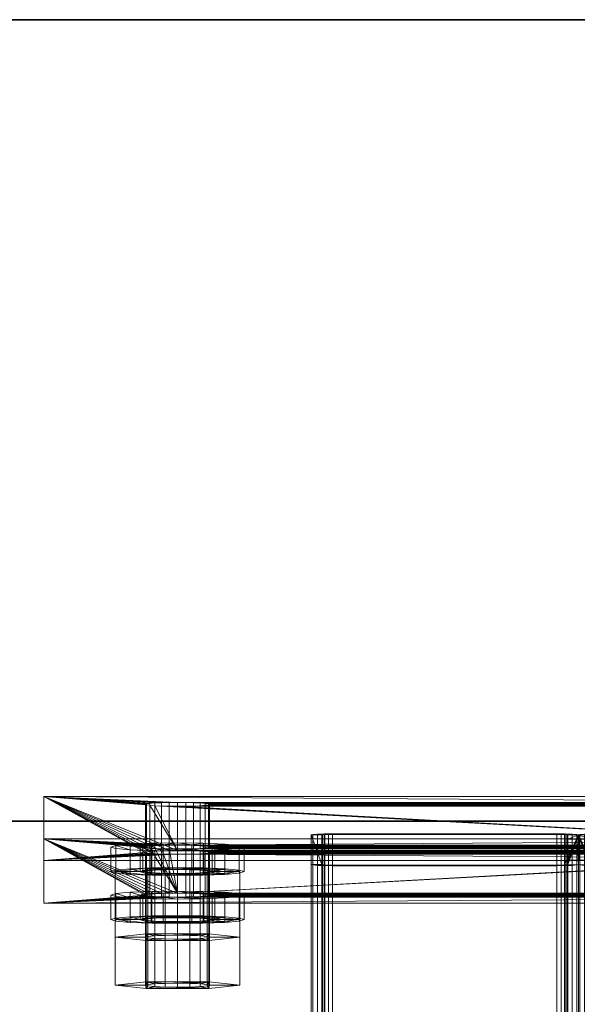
# Model space of a CAD drawing. Extents: x -0.3 to 41.3, y 0 to 17.8.
# Tile 181 of 256: x 7.591 to 7.695, y 11.433 to 11.617. Entities that reach past the tile are written whole.
import ezdxf

# ---------------------------------------------------------------- set-up
doc = ezdxf.new("R2010")
doc.units = 0
doc.header["$MEASUREMENT"] = 0
for name, color, linetype, lineweight in [('ANILHAS', 135, 'Continuous', 0), ('PLACAS_DE_BASE', 144, 'Continuous', 0), ('PORCAS', 157, 'Continuous', 0), ('VIGA_METALICA', 106, 'Continuous', 0)]:
    doc.layers.add(name, color=color, linetype=linetype, lineweight=lineweight)
doc.layers.add('V105', color=7, linetype='Continuous')
doc.layers.add('V206', color=7, linetype='Continuous')

msp = doc.modelspace()

# ---------------------------------------------------------------- linework, layer by layer
at = {"layer": 'V105', "color": 252, "true_color": 0x838383}
for points, invisible_edges in [([(12.38293, 11.61714, 196.55001), (6.6287, 11.61714, 196.55001), (6.6287, 11.46714, 196.55001)], 12), ([(12.38293, 11.61714, 196.00001), (6.6287, 11.61714, 196.00001), (6.6287, 11.46714, 196.00001)], 12), ([(12.38293, 11.61714, 196.55001), (6.6287, 11.46714, 196.55001), (12.38293, 11.46714, 196.55001)], 9), ([(12.38293, 11.61714, 196.00001), (6.6287, 11.46714, 196.00001), (12.38293, 11.46714, 196.00001)], 9)]:
    msp.add_3dface(points, dxfattribs=dict(at, invisible_edges=invisible_edges))
for points in [[(12.38293, 11.61714, 196.55001), (6.6287, 11.61714, 196.55001), (6.6287, 11.61714, 196.00001), (12.38293, 11.61714, 196.00001)], [(6.6287, 11.46714, 196.55001), (12.38293, 11.46714, 196.55001), (12.38293, 11.46714, 196.00001), (6.6287, 11.46714, 196.00001)]]:
    msp.add_3dface(points, dxfattribs=at)
at = {"layer": 'V206', "color": 252, "true_color": 0x838383}
for points, invisible_edges in [([(12.38293, 11.61714, 199.8), (6.6287, 11.61714, 199.8), (6.6287, 11.46714, 199.8)], 12), ([(12.38293, 11.61714, 199.1), (6.6287, 11.61714, 199.1), (6.6287, 11.46714, 199.1)], 12), ([(12.38293, 11.61714, 199.8), (6.6287, 11.46714, 199.8), (12.38293, 11.46714, 199.8)], 9), ([(12.38293, 11.61714, 199.1), (6.6287, 11.46714, 199.1), (12.38293, 11.46714, 199.1)], 9)]:
    msp.add_3dface(points, dxfattribs=dict(at, invisible_edges=invisible_edges))
for points in [[(12.38293, 11.61714, 199.8), (6.6287, 11.61714, 199.8), (6.6287, 11.61714, 199.1), (12.38293, 11.61714, 199.1)], [(6.6287, 11.46714, 199.8), (12.38293, 11.46714, 199.8), (12.38293, 11.46714, 199.1), (6.6287, 11.46714, 199.1)]]:
    msp.add_3dface(points, dxfattribs=at)

# ---------------------------------------------------------------- meshes
at = {"layer": 'ANILHAS'}
mesh = msp.add_polyface(dxfattribs=at)
corners = [(7.60795, 11.45772, 199.43282), (7.60795, 11.46232, 199.43254), (7.6089, 11.45744, 199.42804), (7.6089, 11.45801, 199.43759), (7.6089, 11.46203, 199.42777), (7.6089, 11.4626, 199.43731), (7.61161, 11.45719, 199.42399), (7.61161, 11.45825, 199.44164), (7.61161, 11.46179, 199.42372), (7.61161, 11.46285, 199.44136), (7.61345, 11.45772, 199.43282), (7.61345, 11.46232, 199.43254), (7.61398, 11.45756, 199.43014), (7.61398, 11.45789, 199.43549), (7.61398, 11.46216, 199.42986), (7.61398, 11.46248, 199.43522), (7.6155, 11.45743, 199.42787), (7.6155, 11.45802, 199.43776), (7.6155, 11.46202, 199.4276), (7.6155, 11.46261, 199.43748), (7.61567, 11.45703, 199.42129), (7.61567, 11.45842, 199.44435), (7.61567, 11.46162, 199.42101), (7.61567, 11.46301, 199.44407), (7.61777, 11.45734, 199.42636), (7.61777, 11.45811, 199.43927), (7.61777, 11.46193, 199.42608), (7.61777, 11.4627, 199.439), (7.62045, 11.45697, 199.42034), (7.62045, 11.4573, 199.42583), (7.62045, 11.45814, 199.4398), (7.62045, 11.45847, 199.44529), (7.62045, 11.46157, 199.42006), (7.62045, 11.4619, 199.42555), (7.62045, 11.46274, 199.43953), (7.62045, 11.46307, 199.44502), (7.62313, 11.45734, 199.42636), (7.62313, 11.45811, 199.43927), (7.62313, 11.46193, 199.42608), (7.62313, 11.4627, 199.439), (7.62523, 11.45703, 199.42129), (7.62523, 11.45842, 199.44435), (7.62523, 11.46162, 199.42101), (7.62523, 11.46301, 199.44407), (7.6254, 11.45743, 199.42787), (7.6254, 11.45802, 199.43776), (7.6254, 11.46202, 199.4276), (7.6254, 11.46261, 199.43748), (7.62692, 11.45756, 199.43014), (7.62692, 11.45789, 199.43549), (7.62692, 11.46216, 199.42986), (7.62692, 11.46248, 199.43522), (7.62745, 11.45772, 199.43282), (7.62745, 11.46232, 199.43254), (7.62929, 11.45719, 199.42399), (7.62929, 11.45825, 199.44164), (7.62929, 11.46179, 199.42372), (7.62929, 11.46285, 199.44136), (7.632, 11.45744, 199.42804), (7.632, 11.45801, 199.43759), (7.632, 11.46203, 199.42777), (7.632, 11.4626, 199.43731), (7.63295, 11.45772, 199.43282), (7.63295, 11.46232, 199.43254)]
mesh.append_faces([[corners[k] for k in face] for face in [(63, 61, 59, 62), (61, 57, 55, 59), (57, 43, 41, 55), (43, 35, 31, 41), (35, 23, 21, 31), (23, 9, 7, 21), (9, 5, 3, 7), (5, 1, 0, 3), (1, 4, 2, 0), (4, 8, 6, 2), (8, 22, 20, 6), (22, 32, 28, 20), (32, 42, 40, 28), (42, 56, 54, 40), (56, 60, 58, 54), (60, 63, 62, 58), (53, 50, 48, 52), (50, 46, 44, 48), (46, 38, 36, 44), (38, 33, 29, 36), (33, 26, 24, 29), (26, 18, 16, 24), (18, 14, 12, 16), (14, 11, 10, 12), (11, 15, 13, 10), (15, 19, 17, 13), (19, 27, 25, 17), (27, 34, 30, 25), (34, 39, 37, 30), (39, 47, 45, 37), (47, 51, 49, 45), (51, 53, 52, 49)]])
mesh.append_faces([[corners[k] for k in face] for face in [(5, 4, 1), (60, 61, 63), (2, 3, 0), (59, 58, 62)]], dxfattribs={"vtx0": -1})
mesh.append_faces([[corners[k] for k in face] for face in [(23, 11, 9), (11, 23, 15), (15, 23, 19), (19, 23, 27), (27, 35, 34), (34, 35, 39), (39, 43, 47), (47, 57, 51), (51, 57, 53), (4, 5, 8), (8, 9, 22), (22, 26, 32), (32, 33, 42), (42, 46, 56), (56, 61, 60), (3, 6, 7), (10, 20, 12), (12, 20, 16), (16, 20, 24), (24, 28, 29), (29, 40, 36), (36, 40, 44), (44, 54, 48), (48, 54, 52), (55, 54, 59), (21, 25, 31), (31, 37, 41), (41, 45, 55)]], dxfattribs={"vtx0": -1, "vtx1": -1})
mesh.append_faces([[corners[k] for k in face] for face in [(22, 9, 11), (56, 53, 57), (7, 20, 10), (52, 54, 55)]], dxfattribs={"vtx0": -1, "vtx1": -1, "vtx2": -1})
mesh.append_faces([[corners[k] for k in face] for face in [(27, 23, 35), (39, 35, 43), (47, 43, 57), (8, 5, 9), (22, 11, 14), (22, 14, 18), (22, 18, 26), (32, 26, 33), (42, 33, 38), (42, 38, 46), (56, 46, 50), (56, 50, 53), (56, 57, 61), (3, 2, 6), (7, 6, 20), (24, 20, 28), (29, 28, 40), (44, 40, 54), (59, 54, 58), (10, 21, 7), (21, 10, 13), (21, 13, 17), (21, 17, 25), (31, 25, 30), (31, 30, 37), (41, 37, 45), (55, 45, 49), (55, 49, 52)]], dxfattribs={"vtx0": -1, "vtx2": -1})
mesh = msp.add_polyface(dxfattribs=at)
corners = [(7.60795, 11.44873, 199.28309), (7.60795, 11.45332, 199.28281), (7.6089, 11.44844, 199.27831), (7.6089, 11.44901, 199.28786), (7.6089, 11.45303, 199.27804), (7.6089, 11.45361, 199.28758), (7.61161, 11.4482, 199.27426), (7.61161, 11.44926, 199.29191), (7.61161, 11.45279, 199.27399), (7.61161, 11.45385, 199.29163), (7.61345, 11.44873, 199.28309), (7.61345, 11.45332, 199.28281), (7.61398, 11.44857, 199.28041), (7.61398, 11.44889, 199.28576), (7.61398, 11.45316, 199.28013), (7.61398, 11.45348, 199.28549), (7.6155, 11.44843, 199.27814), (7.6155, 11.44902, 199.28803), (7.6155, 11.45302, 199.27787), (7.6155, 11.45362, 199.28775), (7.61567, 11.44804, 199.27156), (7.61567, 11.44942, 199.29462), (7.61567, 11.45263, 199.27128), (7.61567, 11.45401, 199.29434), (7.61777, 11.44834, 199.27663), (7.61777, 11.44912, 199.28954), (7.61777, 11.45293, 199.27635), (7.61777, 11.45371, 199.28927), (7.62045, 11.44798, 199.27061), (7.62045, 11.44831, 199.2761), (7.62045, 11.44915, 199.29007), (7.62045, 11.44948, 199.29556), (7.62045, 11.45257, 199.27033), (7.62045, 11.4529, 199.27582), (7.62045, 11.45374, 199.2898), (7.62045, 11.45407, 199.29529), (7.62313, 11.44834, 199.27663), (7.62313, 11.44912, 199.28954), (7.62313, 11.45293, 199.27635), (7.62313, 11.45371, 199.28927), (7.62523, 11.44804, 199.27156), (7.62523, 11.44942, 199.29462), (7.62523, 11.45263, 199.27128), (7.62523, 11.45401, 199.29434), (7.6254, 11.44843, 199.27814), (7.6254, 11.44902, 199.28803), (7.6254, 11.45302, 199.27787), (7.6254, 11.45362, 199.28775), (7.62692, 11.44857, 199.28041), (7.62692, 11.44889, 199.28576), (7.62692, 11.45316, 199.28013), (7.62692, 11.45348, 199.28549), (7.62745, 11.44873, 199.28309), (7.62745, 11.45332, 199.28281), (7.62929, 11.4482, 199.27426), (7.62929, 11.44926, 199.29191), (7.62929, 11.45279, 199.27399), (7.62929, 11.45385, 199.29163), (7.632, 11.44844, 199.27831), (7.632, 11.44901, 199.28786), (7.632, 11.45303, 199.27804), (7.632, 11.45361, 199.28758), (7.63295, 11.44873, 199.28309), (7.63295, 11.45332, 199.28281)]
mesh.append_faces([[corners[k] for k in face] for face in [(63, 61, 59, 62), (61, 57, 55, 59), (57, 43, 41, 55), (43, 35, 31, 41), (35, 23, 21, 31), (23, 9, 7, 21), (9, 5, 3, 7), (5, 1, 0, 3), (1, 4, 2, 0), (4, 8, 6, 2), (8, 22, 20, 6), (22, 32, 28, 20), (32, 42, 40, 28), (42, 56, 54, 40), (56, 60, 58, 54), (60, 63, 62, 58), (53, 50, 48, 52), (50, 46, 44, 48), (46, 38, 36, 44), (38, 33, 29, 36), (33, 26, 24, 29), (26, 18, 16, 24), (18, 14, 12, 16), (14, 11, 10, 12), (11, 15, 13, 10), (15, 19, 17, 13), (19, 27, 25, 17), (27, 34, 30, 25), (34, 39, 37, 30), (39, 47, 45, 37), (47, 51, 49, 45), (51, 53, 52, 49)]])
mesh.append_faces([[corners[k] for k in face] for face in [(5, 4, 1), (60, 61, 63), (2, 3, 0), (59, 58, 62)]], dxfattribs={"vtx0": -1})
mesh.append_faces([[corners[k] for k in face] for face in [(23, 11, 9), (11, 23, 15), (15, 23, 19), (19, 23, 27), (27, 35, 34), (34, 35, 39), (39, 43, 47), (47, 57, 51), (51, 57, 53), (4, 5, 8), (8, 9, 22), (22, 26, 32), (32, 33, 42), (42, 46, 56), (56, 61, 60), (3, 6, 7), (10, 20, 12), (12, 20, 16), (16, 20, 24), (24, 28, 29), (29, 40, 36), (36, 40, 44), (44, 54, 48), (48, 54, 52), (55, 54, 59), (21, 25, 31), (31, 37, 41), (41, 45, 55)]], dxfattribs={"vtx0": -1, "vtx1": -1})
mesh.append_faces([[corners[k] for k in face] for face in [(22, 9, 11), (56, 53, 57), (7, 20, 10), (52, 54, 55)]], dxfattribs={"vtx0": -1, "vtx1": -1, "vtx2": -1})
mesh.append_faces([[corners[k] for k in face] for face in [(27, 23, 35), (39, 35, 43), (47, 43, 57), (8, 5, 9), (22, 11, 14), (22, 14, 18), (22, 18, 26), (32, 26, 33), (42, 33, 38), (42, 38, 46), (56, 46, 50), (56, 50, 53), (56, 57, 61), (3, 2, 6), (7, 6, 20), (24, 20, 28), (29, 28, 40), (44, 40, 54), (59, 54, 58), (10, 21, 7), (21, 10, 13), (21, 13, 17), (21, 17, 25), (31, 25, 30), (31, 30, 37), (41, 37, 45), (55, 45, 49), (55, 49, 52)]], dxfattribs={"vtx0": -1, "vtx2": -1})
at = {"layer": 'PLACAS_DE_BASE'}
mesh = msp.add_polyface(dxfattribs=at)
corners = [(7.6189, 11.46096, 199.27655), (7.59545, 11.45981, 199.25738), (7.61745, 11.46099, 199.27715), (7.61621, 11.46105, 199.2781), (7.61525, 11.46113, 199.27934), (7.61465, 11.46121, 199.28079), (7.61445, 11.46131, 199.28234), (7.59545, 11.4718, 199.45702), (7.61465, 11.4614, 199.28389), (7.61525, 11.46149, 199.28533), (7.61621, 11.46156, 199.28657), (7.61745, 11.46162, 199.28752), (7.6189, 11.46165, 199.28812), (7.62045, 11.46167, 199.28832), (7.61525, 11.47012, 199.42907), (7.61465, 11.47021, 199.43051), (7.61445, 11.4703, 199.43207), (7.61465, 11.4704, 199.43362), (7.61525, 11.47048, 199.43506), (7.61621, 11.47056, 199.4363), (7.61745, 11.47061, 199.43725), (7.6189, 11.47065, 199.43785), (7.59545, 11.45182, 199.25786), (7.61445, 11.45332, 199.28281), (7.59545, 11.46382, 199.4575), (7.61465, 11.45323, 199.28126), (7.61525, 11.45314, 199.27982), (7.61621, 11.45307, 199.27858), (7.61745, 11.45301, 199.27763), (7.6189, 11.45297, 199.27703), (7.61465, 11.45341, 199.28437), (7.61525, 11.4535, 199.28581), (7.61621, 11.45357, 199.28705), (7.61745, 11.45363, 199.288), (7.6189, 11.45367, 199.2886), (7.62045, 11.45368, 199.2888), (7.61525, 11.46214, 199.42955), (7.61465, 11.46222, 199.43099), (7.61445, 11.46232, 199.43254), (7.61465, 11.46241, 199.4341), (7.61525, 11.4625, 199.43554), (7.61621, 11.46257, 199.43678), (7.61745, 11.46263, 199.43773), (7.6189, 11.46266, 199.43833)]
mesh.append_faces([[corners[k] for k in face] for face in [(7, 1, 22, 24)]])
mesh.append_faces([[corners[k] for k in face] for face in [(0, 1, 2), (2, 1, 3), (3, 1, 4), (4, 1, 5), (5, 1, 6), (6, 7, 8), (8, 7, 9), (9, 7, 10), (10, 7, 11), (11, 7, 12), (14, 7, 15), (15, 7, 16), (16, 7, 17), (17, 7, 18), (18, 7, 19), (19, 7, 20), (20, 7, 21), (22, 23, 24), (23, 22, 25), (25, 22, 26), (26, 22, 27), (27, 22, 28), (28, 22, 29)]], dxfattribs={"vtx0": -1, "vtx1": -1})
mesh.append_faces([[corners[k] for k in face] for face in [(13, 7, 14), (24, 35, 36)]], dxfattribs={"vtx0": -1, "vtx1": -1, "vtx2": -1})
mesh.append_faces([[corners[k] for k in face] for face in [(6, 1, 7), (24, 23, 30), (24, 30, 31), (24, 31, 32), (24, 32, 33), (24, 33, 34), (24, 36, 37), (24, 37, 38), (24, 38, 39), (24, 39, 40), (24, 40, 41), (24, 41, 42), (24, 42, 43)]], dxfattribs={"vtx0": -1, "vtx2": -1})
mesh = msp.add_polyface(dxfattribs=at)
corners = [(7.62045, 11.46095, 199.27635), (7.59545, 11.45981, 199.25738), (7.6189, 11.46096, 199.27655), (7.6189, 11.46165, 199.28812), (7.59545, 11.4718, 199.45702), (7.62045, 11.46167, 199.28832), (7.61525, 11.47012, 199.42907), (7.61621, 11.47005, 199.42783), (7.6189, 11.47065, 199.43785), (7.62045, 11.47066, 199.43805), (7.6189, 11.45297, 199.27703), (7.59545, 11.45182, 199.25786), (7.62045, 11.45296, 199.27683), (7.59545, 11.46382, 199.4575), (7.6189, 11.45367, 199.2886), (7.62045, 11.45368, 199.2888), (7.61525, 11.46214, 199.42955), (7.61621, 11.46206, 199.42831), (7.61745, 11.462, 199.42736), (7.6189, 11.46197, 199.42676), (7.62045, 11.46196, 199.42656), (7.6189, 11.46266, 199.43833), (7.62045, 11.46268, 199.43853), (7.622, 11.46096, 199.27655), (7.622, 11.45297, 199.27703), (7.61745, 11.46099, 199.27715), (7.61745, 11.45301, 199.27763), (7.61621, 11.46105, 199.2781), (7.61621, 11.45307, 199.27858), (7.61525, 11.46113, 199.27934), (7.61525, 11.45314, 199.27982), (7.61465, 11.46121, 199.28079), (7.61465, 11.45323, 199.28126), (7.61445, 11.46131, 199.28234), (7.61445, 11.45332, 199.28281), (7.61465, 11.4614, 199.28389), (7.61465, 11.45341, 199.28437), (7.61525, 11.46149, 199.28533), (7.61525, 11.4535, 199.28581), (7.61621, 11.46156, 199.28657), (7.61621, 11.45357, 199.28705), (7.61745, 11.46162, 199.28752), (7.61745, 11.45363, 199.288), (7.622, 11.46165, 199.28812), (7.622, 11.45367, 199.2886), (7.622, 11.46995, 199.42628), (7.62045, 11.46994, 199.42608), (7.622, 11.46197, 199.42676), (7.6189, 11.46995, 199.42628), (7.61745, 11.46999, 199.42688), (7.61465, 11.47021, 199.43051), (7.61465, 11.46222, 199.43099), (7.61445, 11.4703, 199.43207), (7.61445, 11.46232, 199.43254), (7.61465, 11.4704, 199.43362), (7.61465, 11.46241, 199.4341), (7.61525, 11.47048, 199.43506), (7.61525, 11.4625, 199.43554), (7.61621, 11.47056, 199.4363), (7.61621, 11.46257, 199.43678), (7.61745, 11.47061, 199.43725), (7.61745, 11.46263, 199.43773), (7.622, 11.47065, 199.43785), (7.622, 11.46266, 199.43833)]
mesh.append_faces([[corners[k] for k in face] for face in [(23, 0, 12, 24), (0, 2, 10, 12), (2, 25, 26, 10), (25, 27, 28, 26), (27, 29, 30, 28), (29, 31, 32, 30), (31, 33, 34, 32), (33, 35, 36, 34), (35, 37, 38, 36), (37, 39, 40, 38), (39, 41, 42, 40), (41, 3, 14, 42), (3, 5, 15, 14), (5, 43, 44, 15), (45, 46, 20, 47), (46, 48, 19, 20), (48, 49, 18, 19), (49, 7, 17, 18), (7, 6, 16, 17), (6, 50, 51, 16), (50, 52, 53, 51), (52, 54, 55, 53), (54, 56, 57, 55), (56, 58, 59, 57), (58, 60, 61, 59), (60, 8, 21, 61), (8, 9, 22, 21), (9, 62, 63, 22)]])
mesh.append_faces([[corners[k] for k in face] for face in [(0, 1, 2), (3, 4, 5), (8, 4, 9), (10, 11, 12), (16, 15, 17), (17, 15, 18), (18, 15, 19), (19, 15, 20)]], dxfattribs={"vtx0": -1, "vtx1": -1})
mesh.append_faces([[corners[k] for k in face] for face in [(5, 6, 7), (13, 14, 15), (13, 21, 22)]], dxfattribs={"vtx0": -1, "vtx2": -1})
mesh = msp.add_polyface(dxfattribs=at)
corners = [(7.59545, 11.45981, 199.25738), (7.62045, 11.46095, 199.27635), (7.79545, 11.45981, 199.25738), (7.62045, 11.46167, 199.28832), (7.61621, 11.47005, 199.42783), (7.77045, 11.46167, 199.28832), (7.61745, 11.46999, 199.42688), (7.6189, 11.46995, 199.42628), (7.62045, 11.46994, 199.42608), (7.62045, 11.47066, 199.43805), (7.59545, 11.4718, 199.45702), (7.77045, 11.47066, 199.43805), (7.622, 11.46995, 199.42628), (7.77045, 11.46994, 199.42608), (7.76745, 11.47061, 199.43725), (7.62345, 11.47061, 199.43725), (7.622, 11.47065, 199.43785), (7.7689, 11.47065, 199.43785), (7.622, 11.46096, 199.27655), (7.77045, 11.46095, 199.27635), (7.76745, 11.46162, 199.28752), (7.62345, 11.46162, 199.28752), (7.622, 11.46165, 199.28812), (7.7689, 11.46165, 199.28812), (7.62045, 11.45296, 199.27683), (7.59545, 11.45182, 199.25786), (7.77045, 11.45296, 199.27683), (7.62045, 11.46196, 199.42656), (7.62045, 11.45368, 199.2888), (7.77045, 11.46196, 199.42656), (7.59545, 11.46382, 199.4575), (7.62045, 11.46268, 199.43853), (7.79545, 11.46382, 199.4575), (7.7689, 11.46197, 199.42676), (7.622, 11.46197, 199.42676), (7.76745, 11.462, 199.42736), (7.62345, 11.462, 199.42736), (7.7689, 11.45297, 199.27703), (7.622, 11.45297, 199.27703), (7.76745, 11.45301, 199.27763), (7.62345, 11.45301, 199.27763), (7.62645, 11.46131, 199.28234), (7.62625, 11.46121, 199.28079), (7.62625, 11.45323, 199.28126), (7.62645, 11.45332, 199.28281), (7.62565, 11.46113, 199.27934), (7.62565, 11.45314, 199.27982), (7.62469, 11.46105, 199.2781), (7.62469, 11.45307, 199.27858), (7.62345, 11.46099, 199.27715), (7.62345, 11.45363, 199.288), (7.622, 11.45367, 199.2886), (7.62469, 11.46156, 199.28657), (7.62469, 11.45357, 199.28705), (7.62565, 11.46149, 199.28533), (7.62565, 11.4535, 199.28581), (7.62625, 11.4614, 199.28389), (7.62625, 11.45341, 199.28437), (7.62645, 11.4703, 199.43207), (7.62625, 11.47021, 199.43051), (7.62625, 11.46222, 199.43099), (7.62645, 11.46232, 199.43254), (7.62565, 11.47012, 199.42907), (7.62565, 11.46214, 199.42955), (7.62469, 11.47005, 199.42783), (7.62469, 11.46206, 199.42831), (7.62345, 11.46999, 199.42688), (7.62345, 11.46263, 199.43773), (7.622, 11.46266, 199.43833), (7.62469, 11.47056, 199.4363), (7.62469, 11.46257, 199.43678), (7.62565, 11.47048, 199.43506), (7.62565, 11.4625, 199.43554), (7.62625, 11.4704, 199.43362), (7.62625, 11.46241, 199.4341)]
mesh.append_faces([[corners[k] for k in face] for face in [(41, 42, 43, 44), (42, 45, 46, 43), (45, 47, 48, 46), (47, 49, 40, 48), (49, 18, 38, 40), (22, 21, 50, 51), (21, 52, 53, 50), (52, 54, 55, 53), (54, 56, 57, 55), (56, 41, 44, 57), (58, 59, 60, 61), (59, 62, 63, 60), (62, 64, 65, 63), (64, 66, 36, 65), (66, 12, 34, 36), (16, 15, 67, 68), (15, 69, 70, 67), (69, 71, 72, 70), (71, 73, 74, 72), (73, 58, 61, 74)]])
mesh.append_faces([[corners[k] for k in face] for face in [(0, 1, 2), (12, 13, 8), (18, 19, 1), (30, 31, 32), (27, 33, 34), (34, 35, 36), (24, 37, 38), (38, 39, 40)]], dxfattribs={"vtx0": -1, "vtx1": -1})
mesh.append_faces([[corners[k] for k in face] for face in [(3, 4, 5), (9, 10, 11), (24, 25, 26), (27, 28, 29)]], dxfattribs={"vtx0": -1, "vtx1": -1, "vtx2": -1})
mesh.append_faces([[corners[k] for k in face] for face in [(5, 4, 6), (5, 6, 7), (5, 7, 8), (14, 15, 16), (17, 16, 9), (20, 21, 22), (23, 22, 3)]], dxfattribs={"vtx0": -1, "vtx2": -1})
mesh = msp.add_polyface(dxfattribs=at)
corners = [(7.7689, 11.46995, 199.42628), (7.62345, 11.46999, 199.42688), (7.76745, 11.46999, 199.42688), (7.62469, 11.47005, 199.42783), (7.76621, 11.47005, 199.42783), (7.62565, 11.47012, 199.42907), (7.76525, 11.47012, 199.42907), (7.62625, 11.47021, 199.43051), (7.76465, 11.47021, 199.43051), (7.62645, 11.4703, 199.43207), (7.76445, 11.4703, 199.43207), (7.62625, 11.4704, 199.43362), (7.76465, 11.4704, 199.43362), (7.62565, 11.47048, 199.43506), (7.76525, 11.47048, 199.43506), (7.62469, 11.47056, 199.4363), (7.76621, 11.47056, 199.4363), (7.62345, 11.47061, 199.43725), (7.76745, 11.47061, 199.43725), (7.622, 11.47065, 199.43785), (7.7689, 11.47065, 199.43785), (7.7689, 11.46096, 199.27655), (7.62345, 11.46099, 199.27715), (7.76745, 11.46099, 199.27715), (7.62469, 11.46105, 199.2781), (7.76621, 11.46105, 199.2781), (7.62565, 11.46113, 199.27934), (7.76525, 11.46113, 199.27934), (7.62625, 11.46121, 199.28079), (7.76465, 11.46121, 199.28079), (7.62645, 11.46131, 199.28234), (7.76445, 11.46131, 199.28234), (7.62625, 11.4614, 199.28389), (7.76465, 11.4614, 199.28389), (7.62565, 11.46149, 199.28533), (7.76525, 11.46149, 199.28533), (7.62469, 11.46156, 199.28657), (7.76621, 11.46156, 199.28657), (7.62345, 11.46162, 199.28752), (7.76745, 11.46162, 199.28752), (7.622, 11.46165, 199.28812), (7.7689, 11.46165, 199.28812), (7.622, 11.46197, 199.42676), (7.7689, 11.46197, 199.42676), (7.76745, 11.462, 199.42736), (7.62345, 11.462, 199.42736), (7.76621, 11.46206, 199.42831), (7.62469, 11.46206, 199.42831), (7.76525, 11.46214, 199.42955), (7.62565, 11.46214, 199.42955), (7.76465, 11.46222, 199.43099), (7.62625, 11.46222, 199.43099), (7.76445, 11.46232, 199.43254), (7.62645, 11.46232, 199.43254), (7.76465, 11.46241, 199.4341), (7.62625, 11.46241, 199.4341), (7.76525, 11.4625, 199.43554), (7.62565, 11.4625, 199.43554), (7.76621, 11.46257, 199.43678), (7.62469, 11.46257, 199.43678), (7.76745, 11.46263, 199.43773), (7.622, 11.45297, 199.27703), (7.7689, 11.45297, 199.27703), (7.76745, 11.45301, 199.27763), (7.62345, 11.45301, 199.27763), (7.76621, 11.45307, 199.27858), (7.62469, 11.45307, 199.27858), (7.76525, 11.45314, 199.27982), (7.62565, 11.45314, 199.27982), (7.76465, 11.45323, 199.28126), (7.62625, 11.45323, 199.28126), (7.76445, 11.45332, 199.28281), (7.62645, 11.45332, 199.28281), (7.76465, 11.45341, 199.28437), (7.62625, 11.45341, 199.28437), (7.76525, 11.4535, 199.28581), (7.62565, 11.4535, 199.28581), (7.76621, 11.45357, 199.28705), (7.62469, 11.45357, 199.28705), (7.76745, 11.45363, 199.288), (7.79545, 11.4718, 199.45702), (7.59545, 11.4718, 199.45702), (7.59545, 11.46382, 199.4575), (7.79545, 11.46382, 199.4575)]
mesh.append_faces([[corners[k] for k in face] for face in [(80, 81, 82, 83)]])
mesh.append_faces([[corners[k] for k in face] for face in [(0, 1, 2), (2, 3, 4), (4, 5, 6), (6, 7, 8), (8, 9, 10), (10, 11, 12), (12, 13, 14), (14, 15, 16), (16, 17, 18), (18, 19, 20), (21, 22, 23), (23, 24, 25), (25, 26, 27), (27, 28, 29), (29, 30, 31), (31, 32, 33), (33, 34, 35), (35, 36, 37), (37, 38, 39), (39, 40, 41)]], dxfattribs={"vtx0": -1, "vtx1": -1})
mesh.append_faces([[corners[k] for k in face] for face in [(42, 43, 44), (45, 44, 46), (47, 46, 48), (49, 48, 50), (51, 50, 52), (53, 52, 54), (55, 54, 56), (57, 56, 58), (59, 58, 60), (61, 62, 63), (64, 63, 65), (66, 65, 67), (68, 67, 69), (70, 69, 71), (72, 71, 73), (74, 73, 75), (76, 75, 77), (78, 77, 79)]], dxfattribs={"vtx0": -1, "vtx2": -1})
mesh = msp.add_polyface(dxfattribs=at)
corners = [(7.77045, 11.46095, 199.27635), (7.79545, 11.45981, 199.25738), (7.62045, 11.46095, 199.27635), (7.77045, 11.46994, 199.42608), (7.77045, 11.46167, 199.28832), (7.62045, 11.46994, 199.42608), (7.79545, 11.4718, 199.45702), (7.77045, 11.47066, 199.43805), (7.59545, 11.4718, 199.45702), (7.622, 11.46995, 199.42628), (7.7689, 11.46995, 199.42628), (7.7689, 11.47065, 199.43785), (7.62045, 11.47066, 199.43805), (7.622, 11.46096, 199.27655), (7.7689, 11.46096, 199.27655), (7.7689, 11.46165, 199.28812), (7.62045, 11.46167, 199.28832), (7.79545, 11.45182, 199.25786), (7.77045, 11.45296, 199.27683), (7.59545, 11.45182, 199.25786), (7.77045, 11.45368, 199.2888), (7.77469, 11.46206, 199.42831), (7.62045, 11.45368, 199.2888), (7.77345, 11.462, 199.42736), (7.772, 11.46197, 199.42676), (7.77045, 11.46196, 199.42656), (7.77045, 11.46268, 199.43853), (7.79545, 11.46382, 199.4575), (7.62045, 11.46268, 199.43853), (7.7689, 11.46197, 199.42676), (7.62045, 11.46196, 199.42656), (7.62345, 11.46263, 199.43773), (7.76745, 11.46263, 199.43773), (7.7689, 11.46266, 199.43833), (7.622, 11.46266, 199.43833), (7.7689, 11.45297, 199.27703), (7.62045, 11.45296, 199.27683), (7.62345, 11.45363, 199.288), (7.76745, 11.45363, 199.288), (7.7689, 11.45367, 199.2886), (7.622, 11.45367, 199.2886), (7.76745, 11.46099, 199.27715), (7.76745, 11.45301, 199.27763), (7.76621, 11.46105, 199.2781), (7.76621, 11.45307, 199.27858), (7.76525, 11.46113, 199.27934), (7.76525, 11.45314, 199.27982), (7.76465, 11.46121, 199.28079), (7.76465, 11.45323, 199.28126), (7.76445, 11.46131, 199.28234), (7.76445, 11.45332, 199.28281), (7.76465, 11.4614, 199.28389), (7.76465, 11.45341, 199.28437), (7.76525, 11.46149, 199.28533), (7.76525, 11.4535, 199.28581), (7.76621, 11.46156, 199.28657), (7.76621, 11.45357, 199.28705), (7.76745, 11.46162, 199.28752), (7.76745, 11.46999, 199.42688), (7.76745, 11.462, 199.42736), (7.76621, 11.47005, 199.42783), (7.76621, 11.46206, 199.42831), (7.76525, 11.47012, 199.42907), (7.76525, 11.46214, 199.42955), (7.76465, 11.47021, 199.43051), (7.76465, 11.46222, 199.43099), (7.76445, 11.4703, 199.43207), (7.76445, 11.46232, 199.43254), (7.76465, 11.4704, 199.43362), (7.76465, 11.46241, 199.4341), (7.76525, 11.47048, 199.43506), (7.76525, 11.4625, 199.43554), (7.76621, 11.47056, 199.4363), (7.76621, 11.46257, 199.43678), (7.76745, 11.47061, 199.43725)]
mesh.append_faces([[corners[k] for k in face] for face in [(14, 41, 42, 35), (41, 43, 44, 42), (43, 45, 46, 44), (45, 47, 48, 46), (47, 49, 50, 48), (49, 51, 52, 50), (51, 53, 54, 52), (53, 55, 56, 54), (55, 57, 38, 56), (57, 15, 39, 38), (10, 58, 59, 29), (58, 60, 61, 59), (60, 62, 63, 61), (62, 64, 65, 63), (64, 66, 67, 65), (66, 68, 69, 67), (68, 70, 71, 69), (70, 72, 73, 71), (72, 74, 32, 73), (74, 11, 33, 32)]])
mesh.append_faces([[corners[k] for k in face] for face in [(6, 7, 8), (3, 9, 10), (11, 12, 7), (0, 13, 14), (15, 16, 4), (17, 18, 19), (29, 30, 25), (35, 36, 18)]], dxfattribs={"vtx0": -1, "vtx1": -1})
mesh.append_faces([[corners[k] for k in face] for face in [(0, 1, 2), (3, 4, 5), (20, 21, 22), (26, 27, 28)]], dxfattribs={"vtx0": -1, "vtx1": -1, "vtx2": -1})
mesh.append_faces([[corners[k] for k in face] for face in [(22, 21, 23), (22, 23, 24), (22, 24, 25), (31, 32, 33), (34, 33, 26), (37, 38, 39), (40, 39, 20)]], dxfattribs={"vtx0": -1, "vtx2": -1})
mesh = msp.add_polyface(dxfattribs=at)
corners = [(7.7689, 11.46995, 199.42628), (7.622, 11.46995, 199.42628), (7.62345, 11.46999, 199.42688), (7.76745, 11.46999, 199.42688), (7.62469, 11.47005, 199.42783), (7.76621, 11.47005, 199.42783), (7.62565, 11.47012, 199.42907), (7.76525, 11.47012, 199.42907), (7.62625, 11.47021, 199.43051), (7.76465, 11.47021, 199.43051), (7.62645, 11.4703, 199.43207), (7.76445, 11.4703, 199.43207), (7.62625, 11.4704, 199.43362), (7.76465, 11.4704, 199.43362), (7.62565, 11.47048, 199.43506), (7.76525, 11.47048, 199.43506), (7.62469, 11.47056, 199.4363), (7.76621, 11.47056, 199.4363), (7.62345, 11.47061, 199.43725), (7.7689, 11.46096, 199.27655), (7.622, 11.46096, 199.27655), (7.62345, 11.46099, 199.27715), (7.76745, 11.46099, 199.27715), (7.62469, 11.46105, 199.2781), (7.76621, 11.46105, 199.2781), (7.62565, 11.46113, 199.27934), (7.76525, 11.46113, 199.27934), (7.62625, 11.46121, 199.28079), (7.76465, 11.46121, 199.28079), (7.62645, 11.46131, 199.28234), (7.76445, 11.46131, 199.28234), (7.62625, 11.4614, 199.28389), (7.76465, 11.4614, 199.28389), (7.62565, 11.46149, 199.28533), (7.76525, 11.46149, 199.28533), (7.62469, 11.46156, 199.28657), (7.76621, 11.46156, 199.28657), (7.62345, 11.46162, 199.28752), (7.62345, 11.462, 199.42736), (7.76621, 11.46206, 199.42831), (7.62469, 11.46206, 199.42831), (7.76525, 11.46214, 199.42955), (7.62565, 11.46214, 199.42955), (7.76465, 11.46222, 199.43099), (7.62625, 11.46222, 199.43099), (7.76445, 11.46232, 199.43254), (7.62645, 11.46232, 199.43254), (7.76465, 11.46241, 199.4341), (7.62625, 11.46241, 199.4341), (7.76525, 11.4625, 199.43554), (7.62565, 11.4625, 199.43554), (7.76621, 11.46257, 199.43678), (7.62469, 11.46257, 199.43678), (7.76745, 11.46263, 199.43773), (7.62345, 11.46263, 199.43773), (7.7689, 11.46266, 199.43833), (7.622, 11.46266, 199.43833), (7.77045, 11.46268, 199.43853), (7.62045, 11.46268, 199.43853), (7.62345, 11.45301, 199.27763), (7.76621, 11.45307, 199.27858), (7.62469, 11.45307, 199.27858), (7.76525, 11.45314, 199.27982), (7.62565, 11.45314, 199.27982), (7.76465, 11.45323, 199.28126), (7.62625, 11.45323, 199.28126), (7.76445, 11.45332, 199.28281), (7.62645, 11.45332, 199.28281), (7.76465, 11.45341, 199.28437), (7.62625, 11.45341, 199.28437), (7.76525, 11.4535, 199.28581), (7.62565, 11.4535, 199.28581), (7.76621, 11.45357, 199.28705), (7.62469, 11.45357, 199.28705), (7.76745, 11.45363, 199.288), (7.62345, 11.45363, 199.288), (7.7689, 11.45367, 199.2886), (7.622, 11.45367, 199.2886), (7.77045, 11.45368, 199.2888), (7.62045, 11.45368, 199.2888), (7.59545, 11.45981, 199.25738), (7.79545, 11.45981, 199.25738), (7.79545, 11.45182, 199.25786), (7.59545, 11.45182, 199.25786)]
mesh.append_faces([[corners[k] for k in face] for face in [(80, 81, 82, 83)]])
mesh.append_faces([[corners[k] for k in face] for face in [(38, 39, 40), (40, 41, 42), (42, 43, 44), (44, 45, 46), (46, 47, 48), (48, 49, 50), (50, 51, 52), (52, 53, 54), (54, 55, 56), (56, 57, 58), (59, 60, 61), (61, 62, 63), (63, 64, 65), (65, 66, 67), (67, 68, 69), (69, 70, 71), (71, 72, 73), (73, 74, 75), (75, 76, 77), (77, 78, 79)]], dxfattribs={"vtx0": -1, "vtx1": -1})
mesh.append_faces([[corners[k] for k in face] for face in [(0, 1, 2), (3, 2, 4), (5, 4, 6), (7, 6, 8), (9, 8, 10), (11, 10, 12), (13, 12, 14), (15, 14, 16), (17, 16, 18), (19, 20, 21), (22, 21, 23), (24, 23, 25), (26, 25, 27), (28, 27, 29), (30, 29, 31), (32, 31, 33), (34, 33, 35), (36, 35, 37)]], dxfattribs={"vtx0": -1, "vtx2": -1})
at = {"layer": 'PORCAS'}
mesh = msp.add_polyface(dxfattribs=at)
corners = [(7.60878, 11.44545, 199.43355), (7.60878, 11.45772, 199.43282), (7.61445, 11.44545, 199.43355), (7.61445, 11.45772, 199.43282), (7.61461, 11.44484, 199.42346), (7.61461, 11.44605, 199.44365), (7.61461, 11.45712, 199.42272), (7.61461, 11.45833, 199.44291), (7.61491, 11.44531, 199.43126), (7.61491, 11.44558, 199.43585), (7.61491, 11.45759, 199.43052), (7.61491, 11.45786, 199.43511), (7.61621, 11.44519, 199.42932), (7.61621, 11.4457, 199.43779), (7.61621, 11.45747, 199.42858), (7.61621, 11.45798, 199.43705), (7.61815, 11.44511, 199.42802), (7.61815, 11.44578, 199.43908), (7.61815, 11.45739, 199.42729), (7.61815, 11.45806, 199.43835), (7.62045, 11.44509, 199.42756), (7.62045, 11.44581, 199.43954), (7.62045, 11.45736, 199.42683), (7.62045, 11.45808, 199.4388), (7.62275, 11.44511, 199.42802), (7.62275, 11.44578, 199.43908), (7.62275, 11.45739, 199.42729), (7.62275, 11.45806, 199.43835), (7.62469, 11.44519, 199.42932), (7.62469, 11.4457, 199.43779), (7.62469, 11.45747, 199.42858), (7.62469, 11.45798, 199.43705), (7.62599, 11.44531, 199.43126), (7.62599, 11.44558, 199.43585), (7.62599, 11.45759, 199.43052), (7.62599, 11.45786, 199.43511), (7.62629, 11.44484, 199.42346), (7.62629, 11.44605, 199.44365), (7.62629, 11.45712, 199.42272), (7.62629, 11.45833, 199.44291), (7.62645, 11.44545, 199.43355), (7.62645, 11.45772, 199.43282), (7.63213, 11.44545, 199.43355), (7.63213, 11.45772, 199.43282)]
mesh.append_faces([[corners[k] for k in face] for face in [(43, 39, 37, 42), (39, 7, 5, 37), (7, 1, 0, 5), (1, 6, 4, 0), (6, 38, 36, 4), (38, 43, 42, 36), (41, 34, 32, 40), (34, 30, 28, 32), (30, 26, 24, 28), (26, 22, 20, 24), (22, 18, 16, 20), (18, 14, 12, 16), (14, 10, 8, 12), (10, 3, 2, 8), (3, 11, 9, 2), (11, 15, 13, 9), (15, 19, 17, 13), (19, 23, 21, 17), (23, 27, 25, 21), (27, 31, 29, 25), (31, 35, 33, 29), (35, 41, 40, 33)]])
mesh.append_faces([[corners[k] for k in face] for face in [(7, 3, 1), (3, 7, 11), (11, 7, 15), (15, 7, 19), (19, 39, 23), (23, 39, 27), (27, 39, 31), (31, 39, 35), (35, 39, 41), (6, 18, 38), (38, 41, 43), (4, 2, 0), (2, 4, 8), (8, 4, 12), (12, 4, 16), (16, 36, 20), (20, 36, 24), (24, 36, 28), (28, 36, 32), (32, 36, 40), (5, 17, 37), (37, 40, 42)]], dxfattribs={"vtx0": -1, "vtx1": -1})
mesh.append_faces([[corners[k] for k in face] for face in [(19, 7, 39), (41, 39, 43), (3, 6, 1), (6, 3, 10), (6, 10, 14), (6, 14, 18), (38, 18, 22), (38, 22, 26), (38, 26, 30), (38, 30, 34), (38, 34, 41), (16, 4, 36), (40, 36, 42), (2, 5, 0), (5, 2, 9), (5, 9, 13), (5, 13, 17), (37, 17, 21), (37, 21, 25), (37, 25, 29), (37, 29, 33), (37, 33, 40)]], dxfattribs={"vtx0": -1, "vtx2": -1})
mesh = msp.add_polyface(dxfattribs=at)
corners = [(7.60878, 11.43645, 199.28382), (7.60878, 11.44873, 199.28309), (7.61445, 11.43645, 199.28382), (7.61445, 11.44873, 199.28309), (7.61461, 11.43584, 199.27373), (7.61461, 11.43706, 199.29392), (7.61461, 11.44812, 199.27299), (7.61461, 11.44933, 199.29318), (7.61491, 11.43631, 199.28153), (7.61491, 11.43659, 199.28612), (7.61491, 11.44859, 199.28079), (7.61491, 11.44887, 199.28538), (7.61621, 11.4362, 199.27959), (7.61621, 11.4367, 199.28806), (7.61621, 11.44847, 199.27885), (7.61621, 11.44898, 199.28732), (7.61815, 11.43612, 199.27829), (7.61815, 11.43678, 199.28935), (7.61815, 11.4484, 199.27756), (7.61815, 11.44906, 199.28862), (7.62045, 11.43609, 199.27783), (7.62045, 11.43681, 199.28981), (7.62045, 11.44837, 199.2771), (7.62045, 11.44909, 199.28908), (7.62275, 11.43612, 199.27829), (7.62275, 11.43678, 199.28935), (7.62275, 11.4484, 199.27756), (7.62275, 11.44906, 199.28862), (7.62469, 11.4362, 199.27959), (7.62469, 11.4367, 199.28806), (7.62469, 11.44847, 199.27885), (7.62469, 11.44898, 199.28732), (7.62599, 11.43631, 199.28153), (7.62599, 11.43659, 199.28612), (7.62599, 11.44859, 199.28079), (7.62599, 11.44887, 199.28538), (7.62629, 11.43584, 199.27373), (7.62629, 11.43706, 199.29392), (7.62629, 11.44812, 199.27299), (7.62629, 11.44933, 199.29318), (7.62645, 11.43645, 199.28382), (7.62645, 11.44873, 199.28309), (7.63213, 11.43645, 199.28382), (7.63213, 11.44873, 199.28309)]
mesh.append_faces([[corners[k] for k in face] for face in [(43, 39, 37, 42), (39, 7, 5, 37), (7, 1, 0, 5), (1, 6, 4, 0), (6, 38, 36, 4), (38, 43, 42, 36), (41, 34, 32, 40), (34, 30, 28, 32), (30, 26, 24, 28), (26, 22, 20, 24), (22, 18, 16, 20), (18, 14, 12, 16), (14, 10, 8, 12), (10, 3, 2, 8), (3, 11, 9, 2), (11, 15, 13, 9), (15, 19, 17, 13), (19, 23, 21, 17), (23, 27, 25, 21), (27, 31, 29, 25), (31, 35, 33, 29), (35, 41, 40, 33)]])
mesh.append_faces([[corners[k] for k in face] for face in [(7, 3, 1), (3, 7, 11), (11, 7, 15), (15, 7, 19), (19, 39, 23), (23, 39, 27), (27, 39, 31), (31, 39, 35), (35, 39, 41), (6, 18, 38), (38, 41, 43), (4, 2, 0), (2, 4, 8), (8, 4, 12), (12, 4, 16), (16, 36, 20), (20, 36, 24), (24, 36, 28), (28, 36, 32), (32, 36, 40), (5, 17, 37), (37, 40, 42)]], dxfattribs={"vtx0": -1, "vtx1": -1})
mesh.append_faces([[corners[k] for k in face] for face in [(19, 7, 39), (41, 39, 43), (3, 6, 1), (6, 3, 10), (6, 10, 14), (6, 14, 18), (38, 18, 22), (38, 22, 26), (38, 26, 30), (38, 30, 34), (38, 34, 41), (16, 4, 36), (40, 36, 42), (2, 5, 0), (5, 2, 9), (5, 9, 13), (5, 13, 17), (37, 17, 21), (37, 21, 25), (37, 25, 29), (37, 29, 33), (37, 33, 40)]], dxfattribs={"vtx0": -1, "vtx2": -1})
at = {"layer": 'VIGA_METALICA'}
mesh = msp.add_polyface(dxfattribs=at)
corners = [(7.64545, 10.40445, 199.37489), (7.64545, 10.40997, 199.46672), (7.64545, 11.45905, 199.31152), (7.64545, 11.46457, 199.40336), (7.64575, 10.40436, 199.37336), (7.64575, 10.41006, 199.46825), (7.64575, 11.45896, 199.30999), (7.64575, 11.46466, 199.40489), (7.64662, 10.40428, 199.37207), (7.64662, 10.41014, 199.46955), (7.64662, 11.45888, 199.3087), (7.64662, 11.46474, 199.40618), (7.64745, 10.40445, 199.37489), (7.64745, 10.40997, 199.46672), (7.64745, 11.45905, 199.31152), (7.64745, 11.46457, 199.40336), (7.6476, 10.4044, 199.37413), (7.6476, 10.41001, 199.46749), (7.6476, 11.45901, 199.31076), (7.6476, 11.46462, 199.40412), (7.64792, 10.40423, 199.3712), (7.64792, 10.41019, 199.47041), (7.64792, 11.45883, 199.30783), (7.64792, 11.46479, 199.40705), (7.64804, 10.40436, 199.37348), (7.64804, 10.41005, 199.46814), (7.64804, 11.45897, 199.31011), (7.64804, 11.46465, 199.40477), (7.64868, 10.40434, 199.37305), (7.64868, 10.41008, 199.46857), (7.64868, 11.45894, 199.30968), (7.64868, 11.46468, 199.4052), (7.64945, 10.40421, 199.3709), (7.64945, 10.40433, 199.37289), (7.64945, 10.41009, 199.46872), (7.64945, 10.41021, 199.47072), (7.64945, 11.45881, 199.30753), (7.64945, 11.45893, 199.30953), (7.64945, 11.46469, 199.40535), (7.64945, 11.46481, 199.40735), (7.69145, 10.40421, 199.3709), (7.69145, 10.40433, 199.37289), (7.69145, 10.41009, 199.46872), (7.69145, 10.41021, 199.47072), (7.69145, 11.45881, 199.30753), (7.69145, 11.45893, 199.30953), (7.69145, 11.46469, 199.40535), (7.69145, 11.46481, 199.40735), (7.69222, 10.40434, 199.37305), (7.69222, 10.41008, 199.46857), (7.69222, 11.45894, 199.30968), (7.69222, 11.46468, 199.4052), (7.69286, 10.40436, 199.37348), (7.69286, 10.41005, 199.46814), (7.69286, 11.45897, 199.31011), (7.69286, 11.46465, 199.40477), (7.69298, 10.40423, 199.3712), (7.69298, 10.41019, 199.47041), (7.69298, 11.45883, 199.30783), (7.69298, 11.46479, 199.40705), (7.6933, 10.4044, 199.37413), (7.6933, 10.41001, 199.46749), (7.6933, 11.45901, 199.31076), (7.6933, 11.46462, 199.40412), (7.69345, 10.40445, 199.37489), (7.69345, 10.40523, 199.38787), (7.69345, 10.40919, 199.45375), (7.69345, 10.40997, 199.46672), (7.69345, 11.45905, 199.31152), (7.69345, 11.45983, 199.3245), (7.69345, 11.46379, 199.39038), (7.69345, 11.46457, 199.40336), (7.69428, 10.40428, 199.37207), (7.69428, 10.41014, 199.46955), (7.69428, 11.45888, 199.3087), (7.69428, 11.46474, 199.40618), (7.69515, 10.40436, 199.37336), (7.69515, 10.41006, 199.46825), (7.69515, 11.45896, 199.30999), (7.69515, 11.46466, 199.40489), (7.69545, 10.40445, 199.37489), (7.69545, 10.40523, 199.38787), (7.69545, 10.40919, 199.45375), (7.69545, 10.40997, 199.46672), (7.69545, 11.45905, 199.31152), (7.69545, 11.45983, 199.3245), (7.69545, 11.46379, 199.39038), (7.69545, 11.46457, 199.40336), (7.69575, 10.40436, 199.37336), (7.69575, 10.41006, 199.46825), (7.69575, 11.45896, 199.30999), (7.69575, 11.46466, 199.40489), (7.69662, 10.40428, 199.37207), (7.69662, 10.41014, 199.46955), (7.69662, 11.45888, 199.3087), (7.69662, 11.46474, 199.40618), (7.69745, 10.40445, 199.37489), (7.69745, 10.40523, 199.38787), (7.69745, 10.40919, 199.45375), (7.69745, 10.40997, 199.46672), (7.69745, 11.45905, 199.31152), (7.69745, 11.45983, 199.3245), (7.69745, 11.46379, 199.39038), (7.69745, 11.46457, 199.40336), (7.6976, 10.4044, 199.37413), (7.6976, 10.41001, 199.46749), (7.6976, 11.45901, 199.31076), (7.6976, 11.46462, 199.40412), (7.69792, 10.40423, 199.3712), (7.69792, 10.41019, 199.47041), (7.69792, 11.45883, 199.30783), (7.69792, 11.46479, 199.40705), (7.69804, 10.40436, 199.37348), (7.69804, 10.41005, 199.46814), (7.69804, 11.45897, 199.31011), (7.69804, 11.46465, 199.40477), (7.69868, 10.40434, 199.37305), (7.69868, 10.41008, 199.46857), (7.69868, 11.45894, 199.30968), (7.69868, 11.46468, 199.4052), (7.69945, 10.40421, 199.3709), (7.69945, 10.40433, 199.37289), (7.69945, 10.41009, 199.46872), (7.69945, 10.41021, 199.47072), (7.69945, 11.45881, 199.30753), (7.69945, 11.45893, 199.30953), (7.69945, 11.46469, 199.40535), (7.69945, 11.46481, 199.40735), (7.74145, 10.40421, 199.3709), (7.74145, 10.40433, 199.37289), (7.74145, 10.41009, 199.46872), (7.74145, 10.41021, 199.47072), (7.74145, 11.45881, 199.30753), (7.74145, 11.45893, 199.30953), (7.74145, 11.46469, 199.40535), (7.74145, 11.46481, 199.40735), (7.74222, 10.40434, 199.37305), (7.74222, 10.41008, 199.46857), (7.74222, 11.45894, 199.30968), (7.74222, 11.46468, 199.4052), (7.74286, 10.40436, 199.37348), (7.74286, 10.41005, 199.46814), (7.74286, 11.45897, 199.31011), (7.74286, 11.46465, 199.40477), (7.74298, 10.40423, 199.3712), (7.74298, 10.41019, 199.47041), (7.74298, 11.45883, 199.30783), (7.74298, 11.46479, 199.40705), (7.7433, 10.4044, 199.37413), (7.7433, 10.41001, 199.46749), (7.7433, 11.45901, 199.31076), (7.7433, 11.46462, 199.40412), (7.74345, 10.40445, 199.37489), (7.74345, 10.40997, 199.46672), (7.74345, 11.45905, 199.31152), (7.74345, 11.46457, 199.40336), (7.74428, 10.40428, 199.37207), (7.74428, 10.41014, 199.46955), (7.74428, 11.45888, 199.3087), (7.74428, 11.46474, 199.40618), (7.74515, 10.40436, 199.37336), (7.74515, 10.41006, 199.46825), (7.74515, 11.45896, 199.30999), (7.74515, 11.46466, 199.40489), (7.74545, 10.40445, 199.37489), (7.74545, 10.40997, 199.46672), (7.74545, 11.45905, 199.31152), (7.74545, 11.46457, 199.40336)]
mesh.append_faces([[corners[k] for k in face] for face in [(37, 30, 28, 33), (30, 26, 24, 28), (26, 18, 16, 24), (18, 14, 12, 16), (14, 15, 13, 12), (15, 19, 17, 13), (19, 27, 25, 17), (27, 31, 29, 25), (31, 38, 34, 29), (38, 46, 42, 34), (46, 51, 49, 42), (51, 55, 53, 49), (55, 63, 61, 53), (63, 71, 67, 61), (71, 70, 66, 67), (70, 86, 82, 66), (86, 87, 83, 82), (87, 79, 77, 83), (79, 75, 73, 77), (75, 59, 57, 73), (59, 47, 43, 57), (47, 39, 35, 43), (39, 23, 21, 35), (23, 11, 9, 21), (11, 7, 5, 9), (7, 3, 1, 5), (3, 2, 0, 1), (2, 6, 4, 0), (6, 10, 8, 4), (10, 22, 20, 8), (22, 36, 32, 20), (36, 44, 40, 32), (44, 58, 56, 40), (58, 74, 72, 56), (74, 78, 76, 72), (78, 84, 80, 76), (84, 85, 81, 80), (85, 69, 65, 81), (69, 68, 64, 65), (68, 62, 60, 64), (62, 54, 52, 60), (54, 50, 48, 52), (50, 45, 41, 48), (45, 37, 33, 41), (125, 118, 116, 121), (118, 114, 112, 116), (114, 106, 104, 112), (106, 100, 96, 104), (100, 101, 97, 96), (101, 85, 81, 97), (85, 84, 80, 81), (84, 90, 88, 80), (90, 94, 92, 88), (94, 110, 108, 92), (110, 124, 120, 108), (124, 132, 128, 120), (132, 146, 144, 128), (146, 158, 156, 144), (158, 162, 160, 156), (162, 166, 164, 160), (166, 167, 165, 164), (167, 163, 161, 165), (163, 159, 157, 161), (159, 147, 145, 157), (147, 135, 131, 145), (135, 127, 123, 131), (127, 111, 109, 123), (111, 95, 93, 109), (95, 91, 89, 93), (91, 87, 83, 89), (87, 86, 82, 83), (86, 102, 98, 82), (102, 103, 99, 98), (103, 107, 105, 99), (107, 115, 113, 105), (115, 119, 117, 113), (119, 126, 122, 117), (126, 134, 130, 122), (134, 139, 137, 130), (139, 143, 141, 137), (143, 151, 149, 141), (151, 155, 153, 149), (155, 154, 152, 153), (154, 150, 148, 152), (150, 142, 140, 148), (142, 138, 136, 140), (138, 133, 129, 136), (133, 125, 121, 129)]])
mesh.append_faces([[corners[k] for k in face] for face in [(22, 44, 36), (71, 87, 70), (59, 39, 47), (147, 127, 135), (110, 132, 124), (100, 87, 101), (144, 120, 128), (99, 83, 98), (109, 131, 123), (21, 43, 35), (56, 32, 40), (64, 83, 65)]], dxfattribs={"vtx0": -1})
mesh.append_faces([[corners[k] for k in face] for face in [(44, 22, 58), (58, 10, 74), (37, 6, 30), (30, 6, 26), (26, 2, 18), (18, 2, 14), (14, 3, 15), (15, 7, 19), (19, 7, 27), (27, 7, 31), (31, 11, 38), (38, 11, 46), (87, 63, 79), (79, 51, 75), (75, 23, 59), (102, 87, 103), (103, 91, 107), (107, 91, 115), (115, 91, 119), (119, 95, 126), (126, 95, 134), (158, 133, 162), (133, 158, 125), (162, 142, 166), (166, 155, 167), (167, 151, 163), (163, 139, 159), (159, 111, 147), (132, 110, 146), (146, 94, 158), (125, 90, 118), (118, 90, 114), (114, 87, 106), (106, 87, 100), (74, 45, 78), (45, 74, 37), (78, 54, 87), (120, 144, 108), (108, 156, 92), (129, 160, 136), (136, 160, 140), (140, 164, 148), (148, 164, 152), (152, 165, 153), (153, 161, 149), (149, 161, 141), (141, 161, 137), (137, 157, 130), (130, 157, 122), (83, 105, 89), (89, 117, 93), (93, 145, 109), (66, 83, 67), (67, 77, 61), (61, 77, 53), (53, 77, 49), (49, 73, 42), (42, 73, 34), (8, 33, 4), (33, 8, 41), (4, 24, 0), (0, 13, 1), (1, 17, 5), (5, 29, 9), (9, 57, 21), (32, 56, 20), (20, 72, 8), (41, 76, 48), (48, 76, 52), (52, 83, 60), (60, 83, 64), (92, 121, 88), (121, 92, 129), (88, 112, 83)]], dxfattribs={"vtx0": -1, "vtx1": -1})
mesh.append_faces([[corners[k] for k in face] for face in [(74, 10, 37), (87, 71, 87), (75, 46, 11), (159, 134, 95), (158, 94, 125), (100, 87, 87), (92, 156, 129), (83, 99, 83), (93, 122, 157), (9, 34, 73), (8, 72, 41), (64, 83, 83)]], dxfattribs={"vtx0": -1, "vtx1": -1, "vtx2": -1})
mesh.append_faces([[corners[k] for k in face] for face in [(58, 22, 10), (37, 10, 6), (26, 6, 2), (14, 2, 3), (15, 3, 7), (31, 7, 11), (87, 71, 63), (79, 63, 55), (79, 55, 51), (75, 51, 46), (75, 11, 23), (59, 23, 39), (87, 102, 87), (103, 87, 91), (119, 91, 95), (162, 133, 138), (162, 138, 142), (166, 142, 150), (166, 150, 154), (166, 154, 155), (167, 155, 151), (163, 151, 143), (163, 143, 139), (159, 139, 134), (159, 95, 111), (147, 111, 127), (146, 110, 94), (125, 94, 90), (114, 90, 87), (78, 45, 50), (78, 50, 54), (87, 54, 62), (87, 62, 68), (87, 68, 69), (87, 69, 87), (108, 144, 156), (129, 156, 160), (140, 160, 164), (152, 164, 165), (153, 165, 161), (137, 161, 157), (83, 99, 105), (89, 105, 113), (89, 113, 117), (93, 117, 122), (93, 157, 145), (109, 145, 131), (83, 66, 83), (67, 83, 77), (49, 77, 73), (4, 33, 28), (4, 28, 24), (0, 24, 16), (0, 16, 12), (0, 12, 13), (1, 13, 17), (5, 17, 25), (5, 25, 29), (9, 29, 34), (9, 73, 57), (21, 57, 43), (20, 56, 72), (41, 72, 76), (52, 76, 83), (88, 121, 116), (88, 116, 112), (83, 112, 104), (83, 104, 96), (83, 96, 97), (83, 97, 83)]], dxfattribs={"vtx0": -1, "vtx2": -1})

doc.saveas('drawing.dxf')
